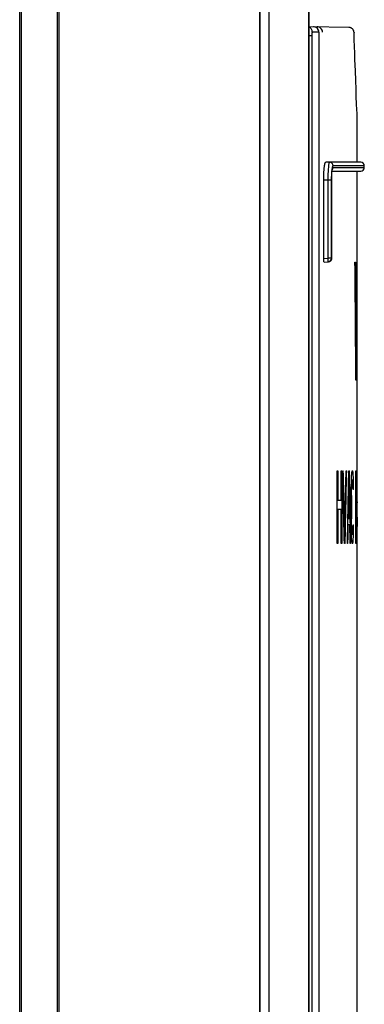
# Model space of a CAD drawing. Header units: millimetres. Extents: x 0 to 841, y 0 to 594.
# Tile 28 of 127: x 395 to 404, y 286 to 313. Entities that reach past the tile are written whole.
import ezdxf

# ---------------------------------------------------------------- set-up
doc = ezdxf.new("R2010")
doc.units = ezdxf.units.MM
doc.header["$LTSCALE"] = 46.255
doc.layers.get('0').update_dxf_attribs({"linetype": 'CONTINUOUS'})
for name, color, linetype in [('CURVES', 7, 'CONTINUOUS'), ('DRAFTS', 7, 'CONTINUOUS'), ('ROUNDS', 7, 'CONTINUOUS')]:
    doc.layers.add(name, color=color, linetype=linetype)

msp = doc.modelspace()

# ---------------------------------------------------------------- linework, layer by layer
at = {"color": 7, "linetype": 'CONTINUOUS'}
for p, q in [((404.0275, 309.5241), (404.0275, 310.8453)), ((404.2275, 309.3759), (404.2275, 309.4223)), ((404.0275, 265.8756), (404.0275, 309.2741))]:
    msp.add_line(p, q, dxfattribs=at)
at = {"layer": 'CURVES', "color": 40, "linetype": 'CONTINUOUS'}
for p, q in [((401.3513, 263.5274), (401.3513, 358.2784)), ((403.9717, 306.7741), (403.9816, 306.7741)), ((404.0149, 306.7741), (404.0193, 306.7741)), ((404.0237, 306.7741), (404.0259, 306.7741)), ((404.0237, 303.5241), (404.0237, 306.7741)), ((404.0259, 306.7741), (404.0259, 303.939)), ((404.0259, 303.939), (404.0275, 303.939)), ((404.0054, 303.5241), (403.9959, 303.5241)), ((404.0275, 303.5241), (404.0237, 303.5241)), ((403.4773, 301.0241), (403.4982, 301.0241)), ((403.4773, 299.0241), (403.4773, 301.0241)), ((403.4982, 301.0241), (403.4982, 300.2156)), ((403.5904, 301.0241), (403.609, 301.0241)), ((403.5904, 300.2156), (403.5904, 301.0241)), ((403.609, 301.0241), (403.609, 299.0241)), ((403.6332, 301.0241), (403.6508, 301.0241)), ((403.7279, 301.0241), (403.7432, 301.0241)), ((403.8006, 301.0241), (403.8183, 301.0241)), ((403.896, 301.0241), (403.911, 301.0241)), ((403.9966, 301.0241), (404.0133, 301.0241)), ((403.9966, 299.0241), (403.9966, 301.0241)), ((403.911, 300.7688), (403.896, 300.7688)), ((404.0139, 300.7688), (404.0014, 300.7688)), ((404.0014, 300.7688), (404.0014, 300.173)), ((403.9325, 300.5135), (403.9235, 300.5135)), ((404.017, 300.4284), (404.017, 300.5135)), ((404.0197, 300.556), (404.0197, 300.3858)), ((403.4982, 300.2156), (403.5904, 300.2156)), ((403.8671, 299.705), (403.8671, 300.3433)), ((403.8782, 300.3433), (403.8782, 299.705)), ((404.0014, 300.173), (404.0139, 300.173)), ((404.0227, 300.0454), (404.0227, 300.1305)), ((404.0258, 300.3858), (404.0268, 300.3858)), ((404.0268, 300.2156), (404.0258, 300.2156)), ((404.0275, 300.173), (404.0275, 300.1394)), ((403.5904, 299.9603), (403.4982, 299.9603)), ((403.4982, 299.9603), (403.4982, 299.0241)), ((403.5904, 299.0241), (403.5904, 299.9603)), ((404.0014, 299.9177), (404.0139, 299.9177)), ((404.0014, 299.2794), (404.0014, 299.9177)), ((404.0242, 300.0454), (404.0227, 300.0454)), ((404.0262, 299.9177), (404.0274, 299.9177)), ((404.0274, 299.9177), (404.0274, 300.0454)), ((403.829, 299.705), (403.7892, 299.705)), ((404.017, 299.6624), (404.017, 299.5347)), ((404.0197, 299.705), (404.0197, 299.4922)), ((404.0262, 299.7475), (404.0274, 299.7475)), ((404.0274, 299.7475), (404.0274, 299.4922)), ((403.8311, 299.5347), (403.7869, 299.5347)), ((403.9235, 299.5347), (403.9325, 299.5347)), ((404.0227, 299.4071), (404.0227, 299.5347)), ((404.0242, 299.3645), (404.0242, 299.4496)), ((403.896, 299.2794), (403.911, 299.2794)), ((404.0139, 299.2794), (404.0014, 299.2794)), ((404.0265, 299.1943), (404.0254, 299.1943)), ((403.4982, 299.0241), (403.4773, 299.0241)), ((403.609, 299.0241), (403.5904, 299.0241)), ((403.7014, 299.0241), (403.6794, 299.0241)), ((403.7775, 299.0241), (403.7631, 299.0241)), ((403.8515, 299.0241), (403.8394, 299.0241)), ((403.911, 299.0241), (403.896, 299.0241)), ((404.0133, 299.0241), (403.9966, 299.0241)), ((404.0265, 299.0241), (404.0254, 299.0241))]:
    msp.add_line(p, q, dxfattribs=at)
for centre, major_axis, ratio, start_param, end_param in [((264.0275, 293.6074), (0, 466.6667), 0.3, -1.5495447, -1.5425783), ((264.0275, 294.8625), (0, 465.2482), 0.3009146, -1.5512862, -1.5451909), ((264.0275, 313.0155), (0, 465.2482), 0.3009146, -1.5903065, -1.5842119), ((264.0275, 311.8158), (0, 466.6667), 0.3, -1.5885651, -1.5816001), ((264.0275, 267.8662), (0, 442.1052), 0.3166667, -1.5002617, -1.4957258), ((264.0275, 268.7147), (0, 440.7615), 0.3176321, -1.5013954, -1.4974269), ((264.0275, 329.8441), (0, 440.7614), 0.3176322, -1.6401973, -1.6362299), ((264.0275, 329.182), (0, 442.1052), 0.3166667, -1.6390636, -1.6345299), ((264.0275, 326.182), (0, 442.1054), 0.3166666, -1.6322636, -1.6277318), ((264.0275, 276.8662), (0, 442.1054), 0.3166666, -1.5206563, -1.5161262), ((264.0275, 304.3488), (140, 0), 0.5375129, -0.0458941, -0.044762), ((264.0275, 302.3285), (140, 0), 0.2150059, -0.044762, -0.0433469), ((264.0275, 299.7963), (140, 0), 0.2150054, 0.0393852, 0.0408), ((264.0275, 298.0185), (140, 0), 0.5375144, 0.0382534, 0.0393852), ((264.0275, 300.5963), (140, 0), 0.2150049, 0.012798, 0.0142118), ((264.0275, 299.537), (140, 0), 0.806274, 0.0116669, 0.012798), ((264.0275, 326.0364), (0, 451.5118), 0.3100694, -1.6291479, -1.6265991), ((264.0275, 275.6714), (0, 451.5118), 0.3100694, -1.517542, -1.5149936), ((264.0275, 314.8763), (0, 301.0072), 0.4651051, -1.6183887, -1.6178226), ((264.0275, 307.8013), (0, 150.504), 0.9302076, -1.6178226, -1.6166904), ((264.0275, 305.1876), (140, 0), 0.7166852, -0.045328, -0.044479), ((264.0275, 302.3992), (140, 0), 0.2687572, -0.044479, -0.0433469), ((264.0275, 299.2341), (140, 0), 0.2687565, 0.0396681, 0.0408), ((264.0275, 296.7471), (140, 0), 0.7166852, 0.0388193, 0.0396681), ((264.0275, 295.1406), (0, 150.5036), 0.9302102, -1.5336747, -1.5325429), ((264.0275, 272.7978), (0, 752.5228), 0.1860409, -1.5339576, -1.5336747), ((264.0275, 300.07), (140, 0), 0.3583426, 0.0130807, 0.013929), ((264.0275, 298.7576), (0, 150.5045), 0.9302049, -1.5582811, -1.5577156), ((264.0275, 298.5127), (0, 200.6719), 0.6976563, -1.5599777, -1.5591294), ((264.0275, 295.7991), (0, 451.5083), 0.3100718, -1.5602604, -1.5599777), ((264.0275, 336.3568), (0, 752.5228), 0.1860409, -1.6186718, -1.6183887), ((264.0275, 328.1328), (0, 602.0179), 0.2325512, -1.6169735, -1.6166904), ((264.0275, 310.8707), (0, 225.7556), 0.6201396, -1.6166904, -1.6161243), ((264.0275, 283.1181), (0, 451.5138), 0.310068, -1.53226, -1.5319771), ((264.0275, 294.9905), (0, 451.5087), 0.3100716, -1.5585639, -1.5582811), ((264.0275, 305.9513), (0, 451.5083), 0.3100718, -1.5833115, -1.5830288), ((264.0275, 300.8718), (140, 0), 0.3583426, -0.013929, -0.0130807), ((264.0275, 302.1842), (0, 150.5045), 0.9302049, -1.5838771, -1.5833115), ((264.0275, 302.4291), (0, 200.6719), 0.6976563, -1.5824633, -1.581615), ((264.0275, 305.1428), (0, 451.5083), 0.3100718, -1.581615, -1.5813322), ((264.0275, 302.6209), (0, 301.0055), 0.4651078, -1.5790702, -1.5787875), ((264.0275, 301.4183), (0, 150.5045), 0.9302049, -1.5787875, -1.578222), ((264.0275, 300.8595), (140, 0), 0.5375098, -0.0074257, -0.0068602), ((264.0275, 300.4907), (140, 0), 0.1535757, -0.0068602, -0.004881), ((264.0275, 302.1104), (0, 301.0124), 0.4650971, -1.5776565, -1.5773738), ((264.0275, 300.6254), (140, 0), 0.5375098, -0.0065774, -0.0060119), ((264.0275, 300.3992), (140, 0), 0.268758, -0.0060119, -0.004881), ((264.0275, 300.3059), (140, 0), 0.1791713, 0.0014881, 0.0031845), ((264.0275, 300.0958), (140, 0), 0.2687565, 0.0020536, 0.0031845), ((264.0275, 300.0185), (140, 0), 0.537516, 0.0014881, 0.0020536), ((264.0275, 300.1939), (140, 0), 0.7166852, 0.0006399, 0.0014881), ((264.0275, 299.6826), (0, 301.0055), 0.4651078, -1.569591, -1.5693082), ((264.0275, 300.1618), (0, 150.5028), 0.9302155, -1.5707219, -1.5701564), ((264.0275, 299.219), (140, 0), 0.3583426, 0.0130807, 0.013929), ((264.0275, 297.9065), (0, 150.5045), 0.9302049, -1.5582811, -1.5577156), ((264.0275, 300.9659), (140, 0), 0.537516, -0.0122324, -0.0116669), ((264.0275, 299.1249), (140, 0), 0.537516, 0.0116669, 0.0122324), ((264.0275, 297.6617), (0, 200.6719), 0.6976563, -1.5599777, -1.5591294), ((264.0275, 300.3276), (140, 0), 0.5375129, -0.0071429, -0.0060119), ((264.0275, 300.026), (140, 0), 0.1791713, -0.0060119, -0.0043155), ((264.0275, 263.6914), (0, 752.5224), 0.186041, -1.523204, -1.5229209), ((264.0275, 271.9154), (0, 602.0179), 0.2325512, -1.5249022, -1.5246192), ((264.0275, 294.1395), (0, 451.5085), 0.3100717, -1.5585639, -1.5582811), ((264.0275, 294.948), (0, 451.5085), 0.3100717, -1.5602604, -1.5599777), ((264.0275, 302.0252), (0, 301.0055), 0.4651078, -1.5790702, -1.5785047), ((264.0275, 300.8651), (0, 150.5046), 0.9302042, -1.5785047, -1.5779392), ((264.0275, 302.5471), (0, 451.5186), 0.3100648, -1.5776565, -1.5773738), ((264.0275, 300.5672), (0, 150.5028), 0.9302155, -1.5773738, -1.5768083), ((264.0275, 300.1148), (140, 0), 0.537516, -0.0060119, -0.0054465), ((264.0275, 299.9099), (140, 0), 0.2687565, -0.0054465, -0.0043155), ((264.0275, 325.9939), (0, 451.5122), 0.3100691, -1.630564, -1.6294311), ((264.0275, 275.6288), (0, 451.5122), 0.3100691, -1.5189576, -1.5178251), ((264.0275, 285.1719), (0, 301.0073), 0.465105, -1.5237701, -1.523204), ((264.0275, 292.2469), (0, 150.5041), 0.9302075, -1.5249022, -1.5237701), ((264.0275, 289.1775), (0, 225.7554), 0.6201401, -1.5254683, -1.5249022), ((264.0275, 294.8606), (140, 0), 0.7166855, 0.044479, 0.045328), ((264.0275, 297.649), (140, 0), 0.2687572, 0.0433469, 0.044479), ((264.0275, 300.8141), (140, 0), 0.2687565, -0.0408, -0.0396681), ((264.0275, 303.3011), (140, 0), 0.7166855, -0.0396681, -0.0388193), ((264.0275, 316.9301), (0, 451.5134), 0.3100683, -1.6096156, -1.6093326), ((264.0275, 304.9076), (0, 150.5036), 0.9302101, -1.6090497, -1.6079179), ((264.0275, 327.2504), (0, 752.5225), 0.186041, -1.6079179, -1.607635), ((264.0275, 299.9782), (140, 0), 0.3583426, -0.013929, -0.0130807), ((264.0275, 301.2906), (0, 150.5045), 0.9302046, -1.5838771, -1.5833115), ((264.0275, 305.0577), (0, 451.5083), 0.3100718, -1.5833115, -1.5830288), ((264.0275, 301.5355), (0, 200.6719), 0.6976563, -1.5824633, -1.581615), ((264.0275, 304.2492), (0, 451.5084), 0.3100718, -1.581615, -1.5813322), ((264.0275, 294.4262), (0, 602.0111), 0.2325538, -1.5628052, -1.5625224), ((264.0275, 297.2995), (0, 301.0124), 0.4650971, -1.5642189, -1.5639362), ((264.0275, 299.631), (0, 150.5039), 0.9302082, -1.5731326, -1.5722844), ((264.0275, 299.855), (0, 301.0055), 0.4651078, -1.5722844, -1.5720017), ((264.0275, 295.6994), (140, 0), 0.537513, 0.044762, 0.0458941), ((264.0275, 297.7197), (140, 0), 0.2150059, 0.0433469, 0.044762), ((264.0275, 300.2519), (140, 0), 0.2150054, -0.0408, -0.0393852), ((264.0275, 302.0297), (140, 0), 0.5375145, -0.0393852, -0.0382534), ((264.0275, 299.4519), (140, 0), 0.2150049, -0.0142118, -0.012798), ((264.0275, 300.5112), (140, 0), 0.806274, -0.012798, -0.0116669), ((264.0275, 298.0342), (0, 150.5039), 0.9302083, -1.5636534, -1.5628052), ((264.0275, 298.5717), (140, 0), 0.537516, 0.0065774, 0.0071429), ((264.0275, 298.7845), (140, 0), 0.537513, 0.0054465, 0.0065774), ((264.0275, 298.8192), (140, 0), 0.2687565, 0.0054465, 0.0065774), ((264.0275, 299.4201), (140, 0), 0.4300119, -0.00375, -0.0023363), ((264.0275, 299.137), (140, 0), 0.2150059, -0.00375, -0.0023363), ((264.0275, 299.3011), (140, 0), 0.7166853, -0.0023363, -0.0014881), ((264.0275, 299.5997), (0, 301.0056), 0.4651077, -1.5722844, -1.5720017), ((264.0275, 298.6926), (0, 451.5083), 0.3100718, -1.5698737, -1.569591), ((264.0275, 298.8315), (0, 301.0124), 0.4650971, -1.5701564, -1.5698737)]:
    msp.add_ellipse(centre, major_axis=major_axis, ratio=ratio, start_param=start_param, end_param=end_param, dxfattribs=at)
at = {"layer": 'DRAFTS', "color": 7, "linetype": 'CONTINUOUS'}
for p, q in [((404.1292, 309.5223), (404.0275, 309.5241)), ((404.0275, 309.2741), (404.1292, 309.2759))]:
    msp.add_line(p, q, dxfattribs=at)
at = {"layer": 'ROUNDS', "color": 7, "linetype": 'CONTINUOUS'}
for p, q in [((394.7471, 262.4241), (394.7471, 358.4241)), ((394.7912, 358.6741), (394.7912, 262.1741)), ((395.7912, 262.1741), (395.7912, 358.6741)), ((395.8353, 262.4241), (395.8353, 358.4229)), ((402.7063, 263.5274), (402.7063, 358.2495)), ((403.7978, 313.2347), (402.7063, 313.2538)), ((403.8987, 313.1933), (403.8881, 313.2025)), ((402.9805, 313.1016), (402.9805, 265.303)), ((403.9515, 312.8955), (403.9451, 313.0896)), ((404.0002, 311.5356), (403.9913, 311.7696)), ((404.0079, 311.3383), (404.0002, 311.5356)), ((404.017, 311.1081), (404.0079, 311.3383)), ((404.0273, 310.8555), (404.017, 311.1081)), ((404.0275, 310.8453), (404.0273, 310.8555)), ((403.2714, 309.5241), (403.1668, 309.5241)), ((404.0293, 309.5223), (403.2694, 309.5223)), ((404.0275, 309.5241), (403.2714, 309.5241)), ((404.1292, 309.5223), (404.0293, 309.5223)), ((403.3404, 309.2741), (404.0275, 309.2741)), ((403.3428, 309.2759), (404.0293, 309.2759)), ((404.0293, 309.2759), (404.1292, 309.2759)), ((403.1102, 306.8739), (403.1102, 309.0252)), ((403.1217, 306.7741), (403.1274, 306.7741)), ((403.1274, 306.7741), (403.2296, 306.7759))]:
    msp.add_line(p, q, dxfattribs=at)
at = {"layer": 'ROUNDS', "color": 9, "linetype": 'CONTINUOUS'}
for p, q in [((401.3513, 358.2784), (401.3513, 263.5274)), ((401.5969, 358.2784), (401.5969, 263.5274)), ((402.7039, 263.5274), (402.7039, 358.2495)), ((402.8402, 313.2513), (402.8399, 313.2514)), ((402.7837, 313.005), (402.7063, 313.005)), ((402.7837, 313.005), (402.7837, 263.7662)), ((402.9793, 313.1016), (402.7971, 313.1048)), ((402.9805, 313.1016), (402.9793, 313.1016)), ((402.9793, 313.1016), (402.9793, 265.3179)), ((403.9451, 313.0896), (403.945, 313.0847)), ((403.2694, 309.5223), (403.1668, 309.5241)), ((403.3666, 309.3759), (404.2275, 309.3759)), ((404.2275, 309.4223), (403.367, 309.4223)), ((403.2243, 309.0232), (403.1102, 309.0252)), ((403.3219, 309.0232), (403.2243, 309.0232)), ((403.2243, 309.0232), (403.2243, 306.8759)), ((403.3219, 309.0232), (403.3219, 306.8759)), ((403.3272, 309.0252), (403.3278, 309.0252)), ((403.3272, 306.8759), (403.3272, 309.0252)), ((403.1102, 306.8739), (403.2243, 306.8759)), ((403.1217, 306.7741), (403.2243, 306.7759)), ((403.3219, 306.8759), (403.2243, 306.8759)), ((403.2243, 306.7759), (403.2296, 306.7759)), ((403.3219, 306.8759), (403.3272, 306.8759)), ((403.3272, 306.8759), (403.3278, 306.8759))]:
    msp.add_line(p, q, dxfattribs=at)
at = {"layer": 'ROUNDS', "color": 7, "linetype": 'CONTINUOUS'}
for points in [[(403.8881, 313.2025), (403.8768, 313.2106), (403.8648, 313.2176), (403.8521, 313.2235), (403.839, 313.2282), (403.8255, 313.2316), (403.8117, 313.2338), (403.7978, 313.2347)], [(403.9451, 313.0896), (403.9449, 313.0946), (403.9433, 313.1085), (403.9405, 313.1221), (403.9364, 313.1355), (403.931, 313.1483), (403.9246, 313.1607), (403.9169, 313.1724), (403.9083, 313.1833), (403.8987, 313.1933)], [(403.9913, 311.7696), (403.9812, 312.0419), (403.9757, 312.1928), (403.97, 312.3536), (403.964, 312.5243), (403.9578, 312.705), (403.9515, 312.8955)], [(403.3278, 306.8759), (403.3279, 309.0432), (403.3281, 309.0651), (403.3285, 309.0862), (403.3289, 309.1063), (403.3296, 309.1255), (403.3303, 309.1438), (403.3311, 309.1611), (403.3319, 309.1775), (403.3329, 309.193), (403.3339, 309.2076), (403.3349, 309.2214), (403.336, 309.2342), (403.3372, 309.2461), (403.3383, 309.2572), (403.3395, 309.2673), (403.3406, 309.2767), (403.3418, 309.2852), (403.3429, 309.2928), (403.344, 309.2997), (403.3451, 309.3058), (403.3461, 309.3111), (403.347, 309.3157), (403.3479, 309.3194), (403.3486, 309.3223), (403.3492, 309.3245), (403.3496, 309.3258), (403.3497, 309.326)]]:
    msp.add_lwpolyline(points, dxfattribs=at)
for centre, radius, start, end in [((402.8305, 313.1016), 0.15, 360, 89), ((404.1275, 309.4223), 0.1, 0, 89), ((404.1275, 309.3759), 0.1, 271, 360), ((403.2278, 306.8759), 0.1, 271.00206, 359.99996)]:
    msp.add_arc(centre, radius, start, end, dxfattribs=at)
at = {"layer": 'ROUNDS', "color": 9, "linetype": 'CONTINUOUS'}
for centre, radius, start, end in [((402.8305, 313.1037), 0.1479, 83.41299, 88.99771), ((402.8305, 313.1039), 0.1477, 83.11324, 83.41196), ((403.2662, 309.3759), 0.1005, 329.13214, 0.00981), ((403.2665, 309.3757), 0.1001, 323.82803, 329.1155), ((403.2278, 306.8747), 0.0988, 271.01546, 276.89325), ((403.2278, 306.8746), 0.0987, 276.89474, 278.13362)]:
    msp.add_arc(centre, radius, start, end, dxfattribs=at)
for points, knots in [([(402.7971, 313.1048), (402.7971, 313.1193), (402.7929, 313.1487), (402.7742, 313.1888), (402.7448, 313.2218), (402.7196, 313.2373), (402.7063, 313.2429)], [0, 0, 0, 0, 0.2507287, 0.5010887, 0.7508551, 1, 1, 1, 1]), ([(402.9793, 313.1016), (402.9793, 313.1196), (402.9728, 313.156), (402.9443, 313.2033), (402.9012, 313.2374), (402.866, 313.2484), (402.8482, 313.2505)], [0, 0, 0, 0, 0.2508101, 0.5011617, 0.7508489, 1, 1, 1, 1]), ([(403.0774, 313.0999), (403.0774, 313.1192), (403.0699, 313.1581), (403.0375, 313.2076), (402.9889, 313.2412), (402.9502, 313.2495), (402.9311, 313.2498)], [0, 0, 0, 0, 0.2507856, 0.5011046, 0.7507788, 1, 1, 1, 1]), ([(402.7971, 313.1048), (402.7961, 313.1048), (402.7944, 313.103), (402.7931, 313.1004), (402.7913, 313.0954), (402.7894, 313.0872), (402.7865, 313.0692), (402.7843, 313.0414), (402.7837, 313.0178), (402.7837, 313.005)], [0, 0, 0, 0, 0.0311964, 0.0572253, 0.0912833, 0.1835063, 0.305989, 0.6243008, 1, 1, 1, 1]), ([(403.2694, 309.5223), (403.2678, 309.5223), (403.2652, 309.5203), (403.2629, 309.5167), (403.2598, 309.5104), (403.2563, 309.4995), (403.2524, 309.4831), (403.2486, 309.4623), (403.2433, 309.4263), (403.2376, 309.3721), (403.2321, 309.2974), (403.2279, 309.2122), (403.2252, 309.1195), (403.2244, 309.0557), (403.2243, 309.0232)], [0, 0, 0, 0, 0.0095777, 0.0168042, 0.0260372, 0.0508741, 0.0843603, 0.1263643, 0.1765849, 0.2999051, 0.4499282, 0.621063, 0.8068008, 1, 1, 1, 1]), ([(403.367, 309.4223), (403.367, 309.4352), (403.362, 309.4612), (403.3403, 309.4942), (403.3079, 309.5165), (403.2822, 309.5221), (403.2694, 309.5223)], [0, 0, 0, 0, 0.2507029, 0.5009982, 0.7507108, 1, 1, 1, 1]), ([(403.367, 309.4223), (403.3654, 309.4223), (403.3629, 309.4209), (403.3603, 309.4179), (403.3571, 309.413), (403.3535, 309.4043), (403.3495, 309.3912), (403.3456, 309.3745), (403.3419, 309.3546), (403.3383, 309.3314), (403.3338, 309.2948), (403.3291, 309.2428), (403.325, 309.1746), (403.3225, 309.1004), (403.3219, 309.0493), (403.3219, 309.0232)], [0, 0, 0, 0, 0.0116793, 0.0195828, 0.0293067, 0.054738, 0.0884845, 0.1305251, 0.1806229, 0.2384044, 0.303391, 0.4526194, 0.6228693, 0.8077033, 1, 1, 1, 1]), ([(403.3466, 309.3267), (403.3479, 309.3338), (403.3506, 309.3462), (403.3548, 309.3603), (403.3585, 309.3685), (403.3614, 309.3732), (403.3646, 309.3759), (403.3666, 309.3759)], [0, 0, 0, 0, 0.3970622, 0.6931656, 0.8031791, 0.8888403, 1, 1, 1, 1]), ([(403.3272, 309.0252), (403.3272, 309.0552), (403.328, 309.1131), (403.3317, 309.195), (403.3375, 309.2657), (403.3431, 309.3083), (403.3466, 309.3267)], [0, 0, 0, 0, 0.2970714, 0.5743925, 0.813786, 1, 1, 1, 1]), ([(403.3219, 306.8759), (403.3219, 306.863), (403.3168, 306.837), (403.2952, 306.804), (403.2628, 306.7817), (403.2371, 306.7761), (403.2243, 306.7759)], [0, 0, 0, 0, 0.2507399, 0.5010507, 0.7507482, 1, 1, 1, 1]), ([(403.2243, 306.8759), (403.2244, 306.8694), (403.2246, 306.8566), (403.2248, 306.8382), (403.225, 306.8211), (403.225, 306.8081), (403.225, 306.7989), (403.225, 306.7931), (403.2249, 306.7881), (403.2248, 306.7839), (403.2247, 306.7806), (403.2246, 306.7784), (403.2245, 306.7771), (403.2245, 306.7765), (403.2244, 306.7761), (403.2243, 306.7759), (403.2243, 306.7759)], [0, 0, 0, 0, 0.1947356, 0.3819993, 0.5546194, 0.7059847, 0.7718478, 0.8303007, 0.8807835, 0.9228137, 0.9559913, 0.9800058, 0.9885076, 0.9946523, 0.9984455, 1, 1, 1, 1]), ([(403.3272, 306.8759), (403.3272, 306.864), (403.3229, 306.8401), (403.3045, 306.809), (403.2764, 306.7862), (403.2535, 306.7785), (403.2418, 306.7769)], [0, 0, 0, 0, 0.2506739, 0.5009792, 0.7507271, 1, 1, 1, 1])]:
    msp.add_open_spline(points, degree=3, knots=knots, dxfattribs=at)
at = {"layer": 'ROUNDS', "color": 7, "linetype": 'CONTINUOUS'}
for points, knots in [([(403.1102, 309.0252), (403.1102, 309.0577), (403.1109, 309.1217), (403.1141, 309.2144), (403.1192, 309.2997), (403.1251, 309.3646), (403.1309, 309.4104), (403.1353, 309.4393), (403.14, 309.4643), (403.1448, 309.4851), (403.1499, 309.5016), (403.1544, 309.5124), (403.1584, 309.5186), (403.1616, 309.5223), (403.1648, 309.5241), (403.1668, 309.5241)], [0, 0, 0, 0, 0.1922244, 0.3770031, 0.5472269, 0.6964617, 0.7614621, 0.8192628, 0.8693831, 0.9114476, 0.9452173, 0.970669, 0.9804014, 0.988312, 1, 1, 1, 1]), ([(403.1217, 306.7741), (403.1207, 306.7741), (403.1193, 306.776), (403.1182, 306.7786), (403.1167, 306.7835), (403.115, 306.7918), (403.1134, 306.804), (403.112, 306.819), (403.1106, 306.8426), (403.1102, 306.8611), (403.1102, 306.8739)], [0, 0, 0, 0, 0.0287526, 0.0542923, 0.0881208, 0.1803574, 0.3032136, 0.4525215, 0.6228298, 1, 1, 1, 1])]:
    msp.add_open_spline(points, degree=3, knots=knots, dxfattribs=at)

doc.saveas('drawing.dxf')
